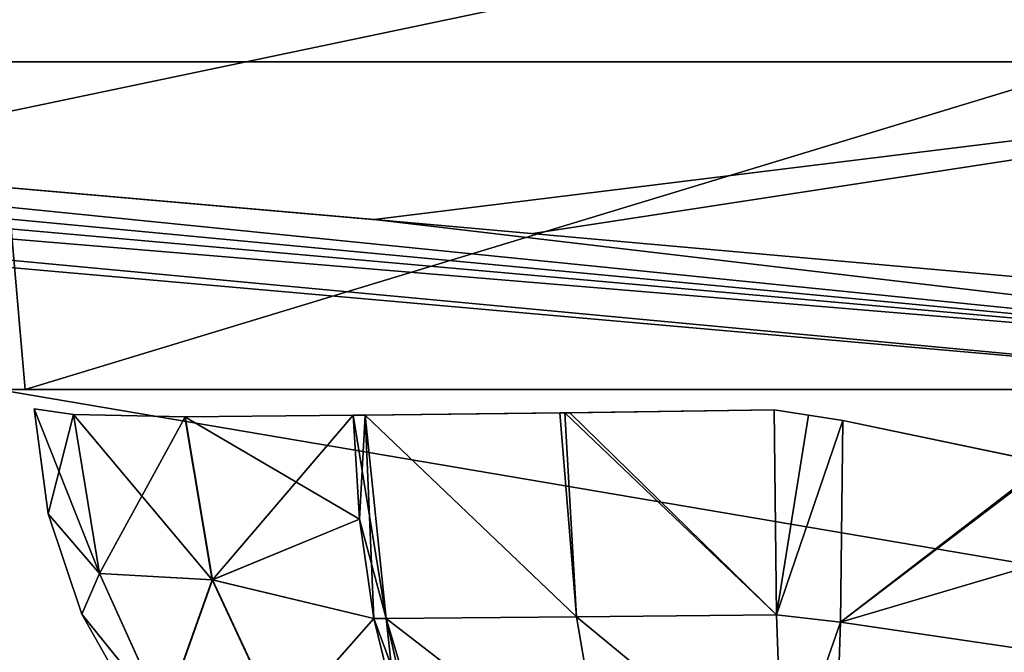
# Model space of a CAD drawing. Header units: millimetres. Extents: x -125 to 125, y -4 to 53.
# Tile 20 of 256: x -112.02 to -108.46, y -0.95 to 1.34. Entities that reach past the tile are written whole.
import ezdxf

# ---------------------------------------------------------------- set-up
doc = ezdxf.new("R2010")
doc.units = ezdxf.units.MM
doc.header["$LTSCALE"] = 65.185185
for name, color, linetype in [('134', 7, 'CONTINUOUS'), ('135', 7, 'CONTINUOUS'), ('136', 7, 'CONTINUOUS'), ('137', 7, 'CONTINUOUS'), ('138', 7, 'CONTINUOUS'), ('139', 7, 'CONTINUOUS'), ('140', 7, 'CONTINUOUS'), ('143', 7, 'CONTINUOUS'), ('144', 7, 'CONTINUOUS'), ('145', 7, 'CONTINUOUS'), ('146', 7, 'CONTINUOUS'), ('2', 7, 'CONTINUOUS'), ('257', 7, 'CONTINUOUS'), ('258', 7, 'CONTINUOUS'), ('259', 7, 'CONTINUOUS'), ('261', 7, 'CONTINUOUS'), ('4', 7, 'CONTINUOUS'), ('505', 7, 'CONTINUOUS'), ('507', 7, 'CONTINUOUS'), ('509', 7, 'CONTINUOUS'), ('514', 7, 'CONTINUOUS'), ('6', 7, 'CONTINUOUS'), ('83', 7, 'CONTINUOUS'), ('84', 7, 'CONTINUOUS'), ('85', 7, 'CONTINUOUS'), ('86', 7, 'CONTINUOUS'), ('87', 7, 'CONTINUOUS'), ('88', 7, 'CONTINUOUS'), ('89', 7, 'CONTINUOUS'), ('92', 7, 'CONTINUOUS'), ('93', 7, 'CONTINUOUS'), ('94', 7, 'CONTINUOUS'), ('95', 7, 'CONTINUOUS')]:
    doc.layers.add(name, color=color, linetype=linetype)

msp = doc.modelspace()

# ---------------------------------------------------------------- linework, layer by layer
at = {"layer": '134', "color": 7, "linetype": 'CONTINUOUS'}
for points in [[(-109.0402, -0.1128, -72.1893), (-109.0487, -0.8429, -72.3722), (-108.2929, -0.2681, -72.3037), (-109.0402, -0.1128, -72.1893)], [(-109.0487, -0.8429, -72.3722), (-107.5902, -0.4119, -72.5509), (-108.2929, -0.2681, -72.3037), (-109.0487, -0.8429, -72.3722)], [(-107.6859, -1.0424, -72.7822), (-107.5902, -0.4119, -72.5509), (-109.0487, -0.8429, -72.3722), (-107.6859, -1.0424, -72.7822)], [(-109.0691, -1.4536, -72.8117), (-107.6859, -1.0424, -72.7822), (-109.0487, -0.8429, -72.3722), (-109.0691, -1.4536, -72.8117)]]:
    msp.add_3dface(points, dxfattribs=at)
at = {"layer": '135', "color": 7, "linetype": 'CONTINUOUS'}
for points in [[(-110.0045, -0.8236, -72.4726), (-110.047, -0.0846, -72.3021), (-110.7691, -0.0927, -72.5584), (-110.0045, -0.8236, -72.4726)], [(-110.0045, -0.8236, -72.4726), (-110.7691, -0.0927, -72.5584), (-110.6939, -0.8292, -72.7195), (-110.0045, -0.8236, -72.4726)], [(-110.047, -0.0846, -72.3021), (-109.2803, -0.8159, -72.3607), (-110.0288, -0.0844, -72.2976), (-110.047, -0.0846, -72.3021)], [(-110.0045, -0.8236, -72.4726), (-109.2803, -0.8159, -72.3607), (-110.047, -0.0846, -72.3021), (-110.0045, -0.8236, -72.4726)], [(-109.2803, -0.8159, -72.3607), (-109.2893, -0.0734, -72.1883), (-110.0288, -0.0844, -72.2976), (-109.2803, -0.8159, -72.3607)], [(-109.2572, -1.4399, -72.798), (-109.2803, -0.8159, -72.3607), (-110.0045, -0.8236, -72.4726), (-109.2572, -1.4399, -72.798)], [(-109.8983, -1.4438, -72.8981), (-110.0045, -0.8236, -72.4726), (-110.6939, -0.8292, -72.7195), (-109.8983, -1.4438, -72.8981)], [(-110.5083, -1.4466, -73.1174), (-109.8983, -1.4438, -72.8981), (-110.6939, -0.8292, -72.7195), (-110.5083, -1.4466, -73.1174)], [(-109.8983, -1.4438, -72.8981), (-109.2572, -1.4399, -72.798), (-110.0045, -0.8236, -72.4726), (-109.8983, -1.4438, -72.8981)]]:
    msp.add_3dface(points, dxfattribs=at)
at = {"layer": '136', "color": 7, "linetype": 'CONTINUOUS'}
for points in [[(-110.7906, -0.4694, -72.6277), (-110.7691, -0.0927, -72.5584), (-110.8133, -0.0927, -72.579), (-110.7906, -0.4694, -72.6277)], [(-110.7382, -0.8292, -72.7402), (-110.7691, -0.0927, -72.5584), (-110.7906, -0.4694, -72.6277), (-110.7382, -0.8292, -72.7402)], [(-110.6939, -0.8292, -72.7195), (-110.7691, -0.0927, -72.5584), (-110.7382, -0.8292, -72.7402), (-110.6939, -0.8292, -72.7195)], [(-110.6578, -1.1589, -72.9123), (-110.6939, -0.8292, -72.7195), (-110.7382, -0.8292, -72.7402), (-110.6578, -1.1589, -72.9123)], [(-110.5525, -1.4466, -73.138), (-110.6939, -0.8292, -72.7195), (-110.6578, -1.1589, -72.9123), (-110.5525, -1.4466, -73.138)], [(-110.5083, -1.4466, -73.1174), (-110.6939, -0.8292, -72.7195), (-110.5525, -1.4466, -73.138), (-110.5083, -1.4466, -73.1174)]]:
    msp.add_3dface(points, dxfattribs=at)
at = {"layer": '137', "color": 7, "linetype": 'CONTINUOUS'}
for points in [[(-111.9174, -0.4499, -74.3895), (-111.9674, -0.0698, -74.3895), (-111.9174, -0.4499, -75.6105), (-111.9174, -0.4499, -74.3895)], [(-111.9174, -0.4499, -75.6105), (-111.9674, -0.0698, -74.3895), (-111.9674, -0.0698, -75.6105), (-111.9174, -0.4499, -75.6105)], [(-111.7957, -0.8135, -74.3895), (-111.9174, -0.4499, -74.3895), (-111.7957, -0.8135, -75.6105), (-111.7957, -0.8135, -74.3895)], [(-111.7957, -0.8135, -75.6105), (-111.9174, -0.4499, -74.3895), (-111.9174, -0.4499, -75.6105), (-111.7957, -0.8135, -75.6105)], [(-111.6069, -1.1472, -75.6105), (-111.7957, -0.8135, -74.3895), (-111.7957, -0.8135, -75.6105), (-111.6069, -1.1472, -75.6105)], [(-111.6069, -1.1472, -74.3895), (-111.7957, -0.8135, -74.3895), (-111.6069, -1.1472, -75.6105), (-111.6069, -1.1472, -74.3895)]]:
    msp.add_3dface(points, dxfattribs=at)
at = {"layer": '138', "color": 7, "linetype": 'CONTINUOUS'}
for points in [[(-110.7906, -0.4694, -77.3723), (-110.8133, -0.0927, -77.421), (-110.6939, -0.8292, -77.2805), (-110.7906, -0.4694, -77.3723)], [(-110.6939, -0.8292, -77.2805), (-110.8133, -0.0927, -77.421), (-110.7691, -0.0927, -77.4416), (-110.6939, -0.8292, -77.2805)], [(-110.7382, -0.8292, -77.2598), (-110.7906, -0.4694, -77.3723), (-110.6939, -0.8292, -77.2805), (-110.7382, -0.8292, -77.2598)], [(-110.5083, -1.4466, -76.8826), (-110.7382, -0.8292, -77.2598), (-110.6939, -0.8292, -77.2805), (-110.5083, -1.4466, -76.8826)], [(-110.6578, -1.1589, -77.0877), (-110.7382, -0.8292, -77.2598), (-110.5083, -1.4466, -76.8826), (-110.6578, -1.1589, -77.0877)]]:
    msp.add_3dface(points, dxfattribs=at)
at = {"layer": '139', "color": 7, "linetype": 'CONTINUOUS'}
for points in [[(-110.0045, -0.8236, -77.5274), (-110.7691, -0.0927, -77.4416), (-110.0648, -0.0848, -77.6934), (-110.0045, -0.8236, -77.5274)], [(-110.6939, -0.8292, -77.2805), (-110.7691, -0.0927, -77.4416), (-110.0045, -0.8236, -77.5274), (-110.6939, -0.8292, -77.2805)], [(-110.047, -0.0846, -77.6979), (-110.0045, -0.8236, -77.5274), (-110.0648, -0.0848, -77.6934), (-110.047, -0.0846, -77.6979)], [(-109.2803, -0.8159, -77.6393), (-110.047, -0.0846, -77.6979), (-109.2893, -0.0734, -77.8117), (-109.2803, -0.8159, -77.6393)], [(-110.0045, -0.8236, -77.5274), (-110.047, -0.0846, -77.6979), (-109.2803, -0.8159, -77.6393), (-110.0045, -0.8236, -77.5274)], [(-109.2572, -1.4399, -77.202), (-110.0045, -0.8236, -77.5274), (-109.2803, -0.8159, -77.6393), (-109.2572, -1.4399, -77.202)], [(-109.8983, -1.4438, -77.1019), (-110.6939, -0.8292, -77.2805), (-110.0045, -0.8236, -77.5274), (-109.8983, -1.4438, -77.1019)], [(-110.5083, -1.4466, -76.8826), (-110.6939, -0.8292, -77.2805), (-109.8983, -1.4438, -77.1019), (-110.5083, -1.4466, -76.8826)], [(-109.8983, -1.4438, -77.1019), (-110.0045, -0.8236, -77.5274), (-109.2572, -1.4399, -77.202), (-109.8983, -1.4438, -77.1019)]]:
    msp.add_3dface(points, dxfattribs=at)
at = {"layer": '140', "color": 7, "linetype": 'CONTINUOUS'}
for points in [[(-109.0487, -0.8429, -77.6278), (-109.0402, -0.1128, -77.8107), (-108.3011, -0.2664, -77.6983), (-109.0487, -0.8429, -77.6278)], [(-107.5902, -0.4119, -77.4491), (-109.0487, -0.8429, -77.6278), (-108.3011, -0.2664, -77.6983), (-107.5902, -0.4119, -77.4491)], [(-107.6859, -1.0424, -77.2178), (-109.0487, -0.8429, -77.6278), (-107.5902, -0.4119, -77.4491), (-107.6859, -1.0424, -77.2178)], [(-109.0691, -1.4536, -77.1883), (-109.0487, -0.8429, -77.6278), (-107.6859, -1.0424, -77.2178), (-109.0691, -1.4536, -77.1883)]]:
    msp.add_3dface(points, dxfattribs=at)
at = {"layer": '143', "color": 7, "linetype": 'CONTINUOUS'}
for points in [[(-109.2803, -0.8159, -77.6393), (-109.2893, -0.0734, -77.8117), (-109.1648, -0.0932, -77.8144), (-109.2803, -0.8159, -77.6393)], [(-109.0402, -0.1128, -77.8107), (-109.2803, -0.8159, -77.6393), (-109.1648, -0.0932, -77.8144), (-109.0402, -0.1128, -77.8107)], [(-109.2803, -0.8159, -77.6393), (-109.0402, -0.1128, -77.8107), (-109.0487, -0.8429, -77.6278), (-109.2803, -0.8159, -77.6393)], [(-109.2572, -1.4399, -77.202), (-109.2803, -0.8159, -77.6393), (-109.0487, -0.8429, -77.6278), (-109.2572, -1.4399, -77.202)], [(-109.2572, -1.4399, -77.202), (-109.0487, -0.8429, -77.6278), (-109.0691, -1.4536, -77.1883), (-109.2572, -1.4399, -77.202)]]:
    msp.add_3dface(points, dxfattribs=at)
at = {"layer": '144', "color": 7, "linetype": 'CONTINUOUS'}
for points in [[(-111.7316, -0.6663, -76.2796), (-111.9674, -0.0698, -75.6105), (-111.8259, -0.0906, -76.347), (-111.7316, -0.6663, -76.2796)], [(-111.9174, -0.4499, -75.6105), (-111.9674, -0.0698, -75.6105), (-111.7316, -0.6663, -76.2796), (-111.9174, -0.4499, -75.6105)], [(-111.7316, -0.6663, -76.2796), (-111.8259, -0.0906, -76.347), (-111.3232, -0.6891, -76.9106), (-111.7316, -0.6663, -76.2796)], [(-111.8259, -0.0906, -76.347), (-111.4219, -0.0986, -76.981), (-111.3232, -0.6891, -76.9106), (-111.8259, -0.0906, -76.347)], [(-110.8133, -0.0927, -77.421), (-110.7906, -0.4694, -77.3723), (-111.4219, -0.0986, -76.981), (-110.8133, -0.0927, -77.421)], [(-111.4219, -0.0986, -76.981), (-110.7906, -0.4694, -77.3723), (-111.3232, -0.6891, -76.9106), (-111.4219, -0.0986, -76.981)], [(-111.7957, -0.8135, -75.6105), (-111.9174, -0.4499, -75.6105), (-111.7316, -0.6663, -76.2796), (-111.7957, -0.8135, -75.6105)], [(-110.7906, -0.4694, -77.3723), (-110.7382, -0.8292, -77.2598), (-111.3232, -0.6891, -76.9106), (-110.7906, -0.4694, -77.3723)], [(-111.4979, -1.1821, -76.1241), (-111.7957, -0.8135, -75.6105), (-111.7316, -0.6663, -76.2796), (-111.4979, -1.1821, -76.1241)], [(-111.4979, -1.1821, -76.1241), (-111.7316, -0.6663, -76.2796), (-111.3232, -0.6891, -76.9106), (-111.4979, -1.1821, -76.1241)], [(-111.078, -1.215, -76.7476), (-111.4979, -1.1821, -76.1241), (-111.3232, -0.6891, -76.9106), (-111.078, -1.215, -76.7476)], [(-110.7382, -0.8292, -77.2598), (-111.078, -1.215, -76.7476), (-111.3232, -0.6891, -76.9106), (-110.7382, -0.8292, -77.2598)], [(-111.6069, -1.1472, -75.6105), (-111.7957, -0.8135, -75.6105), (-111.4979, -1.1821, -76.1241), (-111.6069, -1.1472, -75.6105)], [(-110.7382, -0.8292, -77.2598), (-110.6578, -1.1589, -77.0877), (-111.078, -1.215, -76.7476), (-110.7382, -0.8292, -77.2598)]]:
    msp.add_3dface(points, dxfattribs=at)
at = {"layer": '145', "color": 7, "linetype": 'CONTINUOUS'}
for points in [[(-111.9674, -0.0698, -74.3895), (-111.9174, -0.4499, -74.3895), (-111.8256, -0.0906, -73.6523), (-111.9674, -0.0698, -74.3895)], [(-111.8256, -0.0906, -73.6523), (-111.9174, -0.4499, -74.3895), (-111.7313, -0.6667, -73.7197), (-111.8256, -0.0906, -73.6523)], [(-111.4214, -0.0986, -73.0185), (-111.8256, -0.0906, -73.6523), (-111.7313, -0.6667, -73.7197), (-111.4214, -0.0986, -73.0185)], [(-111.3228, -0.6887, -73.0888), (-111.4214, -0.0986, -73.0185), (-111.7313, -0.6667, -73.7197), (-111.3228, -0.6887, -73.0888)], [(-111.3228, -0.6887, -73.0888), (-110.8133, -0.0927, -72.579), (-111.4214, -0.0986, -73.0185), (-111.3228, -0.6887, -73.0888)], [(-110.7906, -0.4694, -72.6277), (-110.8133, -0.0927, -72.579), (-111.3228, -0.6887, -73.0888), (-110.7906, -0.4694, -72.6277)], [(-111.9174, -0.4499, -74.3895), (-111.7957, -0.8135, -74.3895), (-111.7313, -0.6667, -73.7197), (-111.9174, -0.4499, -74.3895)], [(-110.7382, -0.8292, -72.7402), (-110.7906, -0.4694, -72.6277), (-111.3228, -0.6887, -73.0888), (-110.7382, -0.8292, -72.7402)], [(-111.7957, -0.8135, -74.3895), (-111.4973, -1.1827, -73.8754), (-111.7313, -0.6667, -73.7197), (-111.7957, -0.8135, -74.3895)], [(-111.4973, -1.1827, -73.8754), (-111.3228, -0.6887, -73.0888), (-111.7313, -0.6667, -73.7197), (-111.4973, -1.1827, -73.8754)], [(-111.0778, -1.2145, -73.2516), (-111.3228, -0.6887, -73.0888), (-111.4973, -1.1827, -73.8754), (-111.0778, -1.2145, -73.2516)], [(-111.0778, -1.2145, -73.2516), (-110.7382, -0.8292, -72.7402), (-111.3228, -0.6887, -73.0888), (-111.0778, -1.2145, -73.2516)], [(-111.7957, -0.8135, -74.3895), (-111.6069, -1.1472, -74.3895), (-111.4973, -1.1827, -73.8754), (-111.7957, -0.8135, -74.3895)], [(-110.6578, -1.1589, -72.9123), (-110.7382, -0.8292, -72.7402), (-111.0778, -1.2145, -73.2516), (-110.6578, -1.1589, -72.9123)]]:
    msp.add_3dface(points, dxfattribs=at)
at = {"layer": '146', "color": 7, "linetype": 'CONTINUOUS'}
for points in [[(-109.2893, -0.0734, -72.1883), (-109.2803, -0.8159, -72.3607), (-109.1648, -0.0932, -72.1856), (-109.2893, -0.0734, -72.1883)], [(-109.2803, -0.8159, -72.3607), (-109.0402, -0.1128, -72.1893), (-109.1648, -0.0932, -72.1856), (-109.2803, -0.8159, -72.3607)], [(-109.0487, -0.8429, -72.3722), (-109.0402, -0.1128, -72.1893), (-109.2803, -0.8159, -72.3607), (-109.0487, -0.8429, -72.3722)], [(-109.0487, -0.8429, -72.3722), (-109.2803, -0.8159, -72.3607), (-109.2572, -1.4399, -72.798), (-109.0487, -0.8429, -72.3722)], [(-109.0691, -1.4536, -72.8117), (-109.0487, -0.8429, -72.3722), (-109.2572, -1.4399, -72.798), (-109.0691, -1.4536, -72.8117)]]:
    msp.add_3dface(points, dxfattribs=at)
at = {"layer": '2', "color": 7, "linetype": 'CONTINUOUS'}
for points in [[(-113.0048, 0, -78.1786), (-101.1095, 0, -78.1786), (-113.0048, 0, -90.1251), (-113.0048, 0, -78.1786)], [(-113.0048, 0, 53.2329), (-101.1095, 0, 53.2329), (-113.0048, 0, 41.2864), (-113.0048, 0, 53.2329)], [(-113.0048, 0, 41.2864), (-101.1095, 0, 53.2329), (-101.1095, 0, 41.2864), (-113.0048, 0, 41.2864)], [(-113.0048, 0, 29.3399), (-101.1095, 0, 29.3399), (-113.0048, 0, 17.3934), (-113.0048, 0, 29.3399)], [(-113.0048, 0, -114.0181), (-101.1095, 0, -114.0181), (-112.1009, 0, -124.9), (-113.0048, 0, -114.0181)], [(-113.0048, 0, 17.3934), (-101.1095, 0, 29.3399), (-101.1095, 0, 17.3934), (-113.0048, 0, 17.3934)], [(-113.0048, 0, 41.2864), (-101.1095, 0, 41.2864), (-113.0048, 0, 29.3399), (-113.0048, 0, 41.2864)], [(-113.0048, 0, 29.3399), (-101.1095, 0, 41.2864), (-101.1095, 0, 29.3399), (-113.0048, 0, 29.3399)], [(-113.0048, 0, -90.1251), (-101.1095, 0, -78.1786), (-101.1095, 0, -90.1251), (-113.0048, 0, -90.1251)], [(-113.0048, 0, 89.0724), (-101.1095, 0, 101.0189), (-101.1095, 0, 89.0724), (-113.0048, 0, 89.0724)], [(-113.0048, 0, 101.0189), (-101.1095, 0, 101.0189), (-113.0048, 0, 89.0724), (-113.0048, 0, 101.0189)], [(-113.0048, 0, 77.1259), (-101.1095, 0, 77.1259), (-113.0048, 0, 65.1794), (-113.0048, 0, 77.1259)], [(-113.0048, 0, 65.1794), (-101.1095, 0, 77.1259), (-101.1095, 0, 65.1794), (-113.0048, 0, 65.1794)], [(-113.0048, 0, 77.1259), (-101.1095, 0, 89.0724), (-101.1095, 0, 77.1259), (-113.0048, 0, 77.1259)], [(-113.0048, 0, 89.0724), (-101.1095, 0, 89.0724), (-113.0048, 0, 77.1259), (-113.0048, 0, 89.0724)], [(-113.0048, 0, 53.2329), (-101.1095, 0, 65.1794), (-101.1095, 0, 53.2329), (-113.0048, 0, 53.2329)], [(-113.0048, 0, 65.1794), (-101.1095, 0, 65.1794), (-113.0048, 0, 53.2329), (-113.0048, 0, 65.1794)], [(-113.0048, 0, 112.9654), (-112.1009, 0, 124.9), (-101.1095, 0, 112.9654), (-113.0048, 0, 112.9654)], [(-113.0048, 0, 101.0189), (-101.1095, 0, 112.9654), (-101.1095, 0, 101.0189), (-113.0048, 0, 101.0189)], [(-113.0048, 0, 112.9654), (-101.1095, 0, 112.9654), (-113.0048, 0, 101.0189), (-113.0048, 0, 112.9654)], [(-113.0048, 0, -102.0716), (-101.1095, 0, -90.1251), (-101.1095, 0, -102.0716), (-113.0048, 0, -102.0716)], [(-113.0048, 0, -90.1251), (-101.1095, 0, -90.1251), (-113.0048, 0, -102.0716), (-113.0048, 0, -90.1251)], [(-113.0048, 0, -30.3926), (-101.1095, 0, -30.3926), (-113.0048, 0, -42.3391), (-113.0048, 0, -30.3926)], [(-113.0048, 0, -42.3391), (-101.1095, 0, -30.3926), (-101.1095, 0, -42.3391), (-113.0048, 0, -42.3391)], [(-113.0048, 0, -18.4461), (-101.1095, 0, -18.4461), (-113.0048, 0, -30.3926), (-113.0048, 0, -18.4461)], [(-113.0048, 0, -30.3926), (-101.1095, 0, -18.4461), (-101.1095, 0, -30.3926), (-113.0048, 0, -30.3926)], [(-113.0048, 0, -78.1786), (-101.1095, 0, -66.2321), (-101.1095, 0, -78.1786), (-113.0048, 0, -78.1786)], [(-113.0048, 0, -66.2321), (-101.1095, 0, -66.2321), (-113.0048, 0, -78.1786), (-113.0048, 0, -66.2321)], [(-113.0048, 0, -54.2856), (-101.1095, 0, -54.2856), (-113.0048, 0, -66.2321), (-113.0048, 0, -54.2856)], [(-113.0048, 0, -66.2321), (-101.1095, 0, -54.2856), (-101.1095, 0, -66.2321), (-113.0048, 0, -66.2321)], [(-113.0048, 0, -42.3391), (-101.1095, 0, -42.3391), (-113.0048, 0, -54.2856), (-113.0048, 0, -42.3391)], [(-113.0048, 0, -54.2856), (-101.1095, 0, -42.3391), (-101.1095, 0, -54.2856), (-113.0048, 0, -54.2856)], [(-113.0048, 0, 5.4469), (-101.1095, 0, 5.4469), (-113.0048, 0, -6.4996), (-113.0048, 0, 5.4469)], [(-113.0048, 0, -6.4996), (-101.1095, 0, 5.4469), (-101.1095, 0, -6.4996), (-113.0048, 0, -6.4996)], [(-113.0048, 0, 17.3934), (-101.1095, 0, 17.3934), (-113.0048, 0, 5.4469), (-113.0048, 0, 17.3934)], [(-113.0048, 0, 5.4469), (-101.1095, 0, 17.3934), (-101.1095, 0, 5.4469), (-113.0048, 0, 5.4469)], [(-113.0048, 0, -114.0181), (-101.1095, 0, -102.0716), (-101.1095, 0, -114.0181), (-113.0048, 0, -114.0181)], [(-113.0048, 0, -102.0716), (-101.1095, 0, -102.0716), (-113.0048, 0, -114.0181), (-113.0048, 0, -102.0716)], [(-113.0048, 0, -18.4461), (-101.1095, 0, -6.4996), (-101.1095, 0, -18.4461), (-113.0048, 0, -18.4461)], [(-113.0048, 0, -6.4996), (-101.1095, 0, -6.4996), (-113.0048, 0, -18.4461), (-113.0048, 0, -6.4996)], [(-112.1009, 0, -124.9), (-101.1095, 0, -114.0181), (-100.3008, 0, -124.9), (-112.1009, 0, -124.9)], [(-112.1009, 0, 124.9), (-100.3008, 0, 124.9), (-101.1095, 0, 112.9654), (-112.1009, 0, 124.9)]]:
    msp.add_3dface(points, dxfattribs=at)
at = {"layer": '257', "color": 7, "linetype": 'CONTINUOUS'}
for points in [[(-106.1096, 1.1868, 123.2111), (-117.2787, 1.1868, 123.3064), (-110.1624, 0.5645, 123.3543), (-106.1096, 1.1868, 123.2111)], [(-103.8365, 0, 123.4022), (-106.1096, 1.1868, 123.2111), (-110.1624, 0.5645, 123.3543), (-103.8365, 0, 123.4022)]]:
    msp.add_3dface(points, dxfattribs=at)
at = {"layer": '258', "color": 7, "linetype": 'CONTINUOUS'}
for points in [[(-117.2787, 1.1868, -123.3064), (-106.1096, 1.1868, -123.2111), (-110.7374, 0.6153, -123.3502), (-117.2787, 1.1868, -123.3064)], [(-110.7374, 0.6153, -123.3502), (-106.1096, 1.1868, -123.2111), (-103.8365, 0, -123.4022), (-110.7374, 0.6153, -123.3502)]]:
    msp.add_3dface(points, dxfattribs=at)
at = {"layer": '259', "color": 7, "linetype": 'CONTINUOUS'}
msp.add_3dface([(-107.0568, 0, -123.4683), (-114.0356, 0, -123.706), (-113.3263, 0.5543, -123.4232), (-107.0568, 0, -123.4683)], dxfattribs=at)
at = {"layer": '261', "color": 7, "linetype": 'CONTINUOUS'}
for points in [[(-119.5298, 1.168, -123.3514), (-119.523, 1.2452, -123.3248), (-105.5124, 0, -123.4261), (-119.5298, 1.168, -123.3514)], [(-119.523, 1.2452, -123.3248), (-118.4009, 1.216, -123.3134), (-105.5124, 0, -123.4261), (-119.523, 1.2452, -123.3248)], [(-118.4009, 1.216, -123.3134), (-117.2787, 1.1868, -123.3064), (-105.5124, 0, -123.4261), (-118.4009, 1.216, -123.3134)], [(-117.2787, 1.1868, -123.3064), (-110.7374, 0.6153, -123.3502), (-105.5124, 0, -123.4261), (-117.2787, 1.1868, -123.3064)], [(-107.0568, 0, -123.4683), (-119.5298, 1.168, -123.3514), (-105.5124, 0, -123.4261), (-107.0568, 0, -123.4683)], [(-107.0568, 0, -123.4683), (-113.3263, 0.5543, -123.4232), (-119.5298, 1.168, -123.3514), (-107.0568, 0, -123.4683)], [(-110.7374, 0.6153, -123.3502), (-103.8365, 0, -123.4022), (-105.5124, 0, -123.4261), (-110.7374, 0.6153, -123.3502)]]:
    msp.add_3dface(points, dxfattribs=at)
at = {"layer": '4', "color": 7, "linetype": 'CONTINUOUS'}
for points in [[(-100.3008, 0, 124.9), (-112.1009, 0, 124.9), (-103.1371, -1.5218, 124.8336), (-100.3008, 0, 124.9)], [(-103.1371, -1.5218, 124.8336), (-112.1009, 0, 124.9), (-112.0407, -1.5218, 124.8336), (-103.1371, -1.5218, 124.8336)]]:
    msp.add_3dface(points, dxfattribs=at)
at = {"layer": '505', "linetype": 'CONTINUOUS'}
for points in [[(-113.0654, 0, 125), (-113.0654, 0, 123.8386), (-101.3, 0, 125), (-113.0654, 0, 125)], [(-101.3, 0, 125), (-113.0654, 0, 123.8386), (-101.1189, 0, 125), (-101.3, 0, 125)], [(-101.1189, 0, 125), (-113.0654, 0, 123.8386), (-106.3425, 0, 123.6095), (-101.1189, 0, 125)], [(-101.1189, 0, -125), (-101.1189, 0, -123.5332), (-112, 0, -125), (-101.1189, 0, -125)], [(-112, 0, -125), (-101.1189, 0, -123.5332), (-112, 0, -123.8023), (-112, 0, -125)], [(-112, 0, -123.8023), (-101.1189, 0, -123.5332), (-106.3425, 0, -123.6095), (-112, 0, -123.8023)]]:
    msp.add_3dface(points, dxfattribs=at)
at = {"layer": '507', "color": 7, "linetype": 'CONTINUOUS'}
for points in [[(-113.0654, 0, 125), (-101.3, 0, 125), (-113.0693, 3.2899, 124.9713), (-113.0654, 0, 125)], [(-113.0693, 3.2899, 124.9713), (-101.3, 0, 125), (-101.1672, 3.2899, 124.9713), (-113.0693, 3.2899, 124.9713)]]:
    msp.add_3dface(points, dxfattribs=at)
at = {"layer": '509', "color": 7, "linetype": 'CONTINUOUS'}
for points in [[(-101.1672, 3.2899, -124.9713), (-112.0875, 1, -124.9913), (-113.0693, 3.2899, -124.9713), (-101.1672, 3.2899, -124.9713)], [(-112, 0, -125), (-112.0875, 1, -124.9913), (-101.1672, 3.2899, -124.9713), (-112, 0, -125)], [(-101.1189, 0, -125), (-112, 0, -125), (-101.1672, 3.2899, -124.9713), (-101.1189, 0, -125)]]:
    msp.add_3dface(points, dxfattribs=at)
at = {"layer": '514', "linetype": 'CONTINUOUS'}
for points in [[(-112.0875, 1, -124.9913), (-112, 0, -123.8023), (-112.0442, 0.5055, -123.5679), (-112.0875, 1, -124.9913)], [(-112, 0, -125), (-112, 0, -123.8023), (-112.0875, 1, -124.9913), (-112, 0, -125)]]:
    msp.add_3dface(points, dxfattribs=at)
at = {"layer": '6', "color": 7, "linetype": 'CONTINUOUS'}
for points in [[(-112.1009, 0, -124.9), (-100.3008, 0, -124.9), (-112.0407, -1.5218, -124.8336), (-112.1009, 0, -124.9)], [(-112.0407, -1.5218, -124.8336), (-100.3008, 0, -124.9), (-111.8999, -1.5218, -124.8336), (-112.0407, -1.5218, -124.8336)], [(-111.8999, -1.5218, -124.8336), (-100.3008, 0, -124.9), (-100.247, -1.5218, -124.8336), (-111.8999, -1.5218, -124.8336)]]:
    msp.add_3dface(points, dxfattribs=at)
at = {"layer": '83', "color": 7, "linetype": 'CONTINUOUS'}
for points in [[(-109.0402, -0.1128, 72.1893), (-108.2929, -0.2681, 72.3037), (-109.0487, -0.8429, 72.3722), (-109.0402, -0.1128, 72.1893)], [(-108.2929, -0.2681, 72.3037), (-107.5902, -0.4119, 72.5509), (-109.0487, -0.8429, 72.3722), (-108.2929, -0.2681, 72.3037)], [(-107.5902, -0.4119, 72.5509), (-107.6859, -1.0424, 72.7822), (-109.0487, -0.8429, 72.3722), (-107.5902, -0.4119, 72.5509)], [(-109.0487, -0.8429, 72.3722), (-107.6859, -1.0424, 72.7822), (-109.0691, -1.4536, 72.8117), (-109.0487, -0.8429, 72.3722)]]:
    msp.add_3dface(points, dxfattribs=at)
at = {"layer": '84', "color": 7, "linetype": 'CONTINUOUS'}
for points in [[(-110.047, -0.0846, 72.3021), (-110.0045, -0.8236, 72.4726), (-110.7691, -0.0927, 72.5584), (-110.047, -0.0846, 72.3021)], [(-110.7691, -0.0927, 72.5584), (-110.0045, -0.8236, 72.4726), (-110.6939, -0.8292, 72.7195), (-110.7691, -0.0927, 72.5584)], [(-110.047, -0.0846, 72.3021), (-110.0288, -0.0844, 72.2976), (-109.2803, -0.8159, 72.3607), (-110.047, -0.0846, 72.3021)], [(-110.0045, -0.8236, 72.4726), (-110.047, -0.0846, 72.3021), (-109.2803, -0.8159, 72.3607), (-110.0045, -0.8236, 72.4726)], [(-110.0288, -0.0844, 72.2976), (-109.2893, -0.0734, 72.1883), (-109.2803, -0.8159, 72.3607), (-110.0288, -0.0844, 72.2976)], [(-109.2572, -1.4399, 72.798), (-110.0045, -0.8236, 72.4726), (-109.2803, -0.8159, 72.3607), (-109.2572, -1.4399, 72.798)], [(-110.0045, -0.8236, 72.4726), (-109.8983, -1.4438, 72.8981), (-110.6939, -0.8292, 72.7195), (-110.0045, -0.8236, 72.4726)], [(-110.6939, -0.8292, 72.7195), (-109.8983, -1.4438, 72.8981), (-110.5083, -1.4466, 73.1174), (-110.6939, -0.8292, 72.7195)], [(-109.8983, -1.4438, 72.8981), (-110.0045, -0.8236, 72.4726), (-109.2572, -1.4399, 72.798), (-109.8983, -1.4438, 72.8981)]]:
    msp.add_3dface(points, dxfattribs=at)
at = {"layer": '85', "color": 7, "linetype": 'CONTINUOUS'}
for points in [[(-110.8133, -0.0927, 72.579), (-110.6939, -0.8292, 72.7195), (-110.7906, -0.4694, 72.6277), (-110.8133, -0.0927, 72.579)], [(-110.7691, -0.0927, 72.5584), (-110.6939, -0.8292, 72.7195), (-110.8133, -0.0927, 72.579), (-110.7691, -0.0927, 72.5584)], [(-110.7906, -0.4694, 72.6277), (-110.6939, -0.8292, 72.7195), (-110.7382, -0.8292, 72.7402), (-110.7906, -0.4694, 72.6277)], [(-110.7382, -0.8292, 72.7402), (-110.5083, -1.4466, 73.1174), (-110.6578, -1.1589, 72.9123), (-110.7382, -0.8292, 72.7402)], [(-110.6939, -0.8292, 72.7195), (-110.5083, -1.4466, 73.1174), (-110.7382, -0.8292, 72.7402), (-110.6939, -0.8292, 72.7195)]]:
    msp.add_3dface(points, dxfattribs=at)
at = {"layer": '86', "color": 7, "linetype": 'CONTINUOUS'}
for points in [[(-111.9174, -0.4499, 75.6105), (-111.9674, -0.0698, 75.6105), (-111.9174, -0.4499, 74.3895), (-111.9174, -0.4499, 75.6105)], [(-111.9674, -0.0698, 75.6105), (-111.9674, -0.0698, 74.3895), (-111.9174, -0.4499, 74.3895), (-111.9674, -0.0698, 75.6105)], [(-111.7957, -0.8135, 74.3895), (-111.9174, -0.4499, 75.6105), (-111.9174, -0.4499, 74.3895), (-111.7957, -0.8135, 74.3895)], [(-111.7957, -0.8135, 75.6105), (-111.9174, -0.4499, 75.6105), (-111.7957, -0.8135, 74.3895), (-111.7957, -0.8135, 75.6105)], [(-111.6069, -1.1472, 74.3895), (-111.7957, -0.8135, 75.6105), (-111.7957, -0.8135, 74.3895), (-111.6069, -1.1472, 74.3895)], [(-111.6069, -1.1472, 75.6105), (-111.7957, -0.8135, 75.6105), (-111.6069, -1.1472, 74.3895), (-111.6069, -1.1472, 75.6105)]]:
    msp.add_3dface(points, dxfattribs=at)
at = {"layer": '87', "color": 7, "linetype": 'CONTINUOUS'}
for points in [[(-110.7691, -0.0927, 77.4416), (-110.8133, -0.0927, 77.421), (-110.7906, -0.4694, 77.3723), (-110.7691, -0.0927, 77.4416)], [(-110.7382, -0.8292, 77.2598), (-110.7691, -0.0927, 77.4416), (-110.7906, -0.4694, 77.3723), (-110.7382, -0.8292, 77.2598)], [(-110.6939, -0.8292, 77.2805), (-110.7691, -0.0927, 77.4416), (-110.7382, -0.8292, 77.2598), (-110.6939, -0.8292, 77.2805)], [(-110.6578, -1.1589, 77.0877), (-110.6939, -0.8292, 77.2805), (-110.7382, -0.8292, 77.2598), (-110.6578, -1.1589, 77.0877)], [(-110.5525, -1.4466, 76.862), (-110.6939, -0.8292, 77.2805), (-110.6578, -1.1589, 77.0877), (-110.5525, -1.4466, 76.862)], [(-110.5083, -1.4466, 76.8826), (-110.6939, -0.8292, 77.2805), (-110.5525, -1.4466, 76.862), (-110.5083, -1.4466, 76.8826)]]:
    msp.add_3dface(points, dxfattribs=at)
at = {"layer": '88', "color": 7, "linetype": 'CONTINUOUS'}
for points in [[(-110.0648, -0.0848, 77.6934), (-110.7691, -0.0927, 77.4416), (-110.0045, -0.8236, 77.5274), (-110.0648, -0.0848, 77.6934)], [(-110.7691, -0.0927, 77.4416), (-110.6939, -0.8292, 77.2805), (-110.0045, -0.8236, 77.5274), (-110.7691, -0.0927, 77.4416)], [(-110.047, -0.0846, 77.6979), (-110.0648, -0.0848, 77.6934), (-110.0045, -0.8236, 77.5274), (-110.047, -0.0846, 77.6979)], [(-109.2893, -0.0734, 77.8117), (-110.047, -0.0846, 77.6979), (-109.2803, -0.8159, 77.6393), (-109.2893, -0.0734, 77.8117)], [(-110.047, -0.0846, 77.6979), (-110.0045, -0.8236, 77.5274), (-109.2803, -0.8159, 77.6393), (-110.047, -0.0846, 77.6979)], [(-109.2803, -0.8159, 77.6393), (-110.0045, -0.8236, 77.5274), (-109.2572, -1.4399, 77.202), (-109.2803, -0.8159, 77.6393)], [(-110.0045, -0.8236, 77.5274), (-110.6939, -0.8292, 77.2805), (-109.8983, -1.4438, 77.1019), (-110.0045, -0.8236, 77.5274)], [(-110.6939, -0.8292, 77.2805), (-110.5083, -1.4466, 76.8826), (-109.8983, -1.4438, 77.1019), (-110.6939, -0.8292, 77.2805)], [(-110.0045, -0.8236, 77.5274), (-109.8983, -1.4438, 77.1019), (-109.2572, -1.4399, 77.202), (-110.0045, -0.8236, 77.5274)]]:
    msp.add_3dface(points, dxfattribs=at)
at = {"layer": '89', "color": 7, "linetype": 'CONTINUOUS'}
for points in [[(-108.3011, -0.2664, 77.6983), (-109.0402, -0.1128, 77.8107), (-109.0487, -0.8429, 77.6278), (-108.3011, -0.2664, 77.6983)], [(-107.5902, -0.4119, 77.4491), (-108.3011, -0.2664, 77.6983), (-109.0487, -0.8429, 77.6278), (-107.5902, -0.4119, 77.4491)], [(-107.6859, -1.0424, 77.2178), (-107.5902, -0.4119, 77.4491), (-109.0487, -0.8429, 77.6278), (-107.6859, -1.0424, 77.2178)], [(-109.0691, -1.4536, 77.1883), (-107.6859, -1.0424, 77.2178), (-109.0487, -0.8429, 77.6278), (-109.0691, -1.4536, 77.1883)]]:
    msp.add_3dface(points, dxfattribs=at)
at = {"layer": '92', "color": 7, "linetype": 'CONTINUOUS'}
for points in [[(-109.2893, -0.0734, 77.8117), (-109.2803, -0.8159, 77.6393), (-109.1648, -0.0932, 77.8144), (-109.2893, -0.0734, 77.8117)], [(-109.2803, -0.8159, 77.6393), (-109.0402, -0.1128, 77.8107), (-109.1648, -0.0932, 77.8144), (-109.2803, -0.8159, 77.6393)], [(-109.0402, -0.1128, 77.8107), (-109.2803, -0.8159, 77.6393), (-109.0487, -0.8429, 77.6278), (-109.0402, -0.1128, 77.8107)], [(-109.2803, -0.8159, 77.6393), (-109.2572, -1.4399, 77.202), (-109.0487, -0.8429, 77.6278), (-109.2803, -0.8159, 77.6393)], [(-109.2572, -1.4399, 77.202), (-109.0691, -1.4536, 77.1883), (-109.0487, -0.8429, 77.6278), (-109.2572, -1.4399, 77.202)]]:
    msp.add_3dface(points, dxfattribs=at)
at = {"layer": '93', "color": 7, "linetype": 'CONTINUOUS'}
for points in [[(-111.9674, -0.0698, 75.6105), (-111.9174, -0.4499, 75.6105), (-111.8256, -0.0906, 76.3477), (-111.9674, -0.0698, 75.6105)], [(-111.8256, -0.0906, 76.3477), (-111.9174, -0.4499, 75.6105), (-111.7313, -0.6667, 76.2803), (-111.8256, -0.0906, 76.3477)], [(-111.8256, -0.0906, 76.3477), (-111.7313, -0.6667, 76.2803), (-111.4214, -0.0986, 76.9815), (-111.8256, -0.0906, 76.3477)], [(-111.4214, -0.0986, 76.9815), (-111.7313, -0.6667, 76.2803), (-111.3228, -0.6887, 76.9112), (-111.4214, -0.0986, 76.9815)], [(-110.8133, -0.0927, 77.421), (-111.4214, -0.0986, 76.9815), (-111.3228, -0.6887, 76.9112), (-110.8133, -0.0927, 77.421)], [(-110.7906, -0.4694, 77.3723), (-110.8133, -0.0927, 77.421), (-111.3228, -0.6887, 76.9112), (-110.7906, -0.4694, 77.3723)], [(-111.9174, -0.4499, 75.6105), (-111.7957, -0.8135, 75.6105), (-111.7313, -0.6667, 76.2803), (-111.9174, -0.4499, 75.6105)], [(-110.7382, -0.8292, 77.2598), (-110.7906, -0.4694, 77.3723), (-111.3228, -0.6887, 76.9112), (-110.7382, -0.8292, 77.2598)], [(-111.7313, -0.6667, 76.2803), (-111.7957, -0.8135, 75.6105), (-111.4973, -1.1827, 76.1246), (-111.7313, -0.6667, 76.2803)], [(-111.7313, -0.6667, 76.2803), (-111.4973, -1.1827, 76.1246), (-111.3228, -0.6887, 76.9112), (-111.7313, -0.6667, 76.2803)], [(-111.3228, -0.6887, 76.9112), (-111.4973, -1.1827, 76.1246), (-111.0778, -1.2145, 76.7484), (-111.3228, -0.6887, 76.9112)], [(-110.7382, -0.8292, 77.2598), (-111.3228, -0.6887, 76.9112), (-111.0778, -1.2145, 76.7484), (-110.7382, -0.8292, 77.2598)], [(-111.7957, -0.8135, 75.6105), (-111.6069, -1.1472, 75.6105), (-111.4973, -1.1827, 76.1246), (-111.7957, -0.8135, 75.6105)], [(-110.6578, -1.1589, 77.0877), (-110.7382, -0.8292, 77.2598), (-111.0778, -1.2145, 76.7484), (-110.6578, -1.1589, 77.0877)]]:
    msp.add_3dface(points, dxfattribs=at)
at = {"layer": '94', "color": 7, "linetype": 'CONTINUOUS'}
for points in [[(-111.9674, -0.0698, 74.3895), (-111.8259, -0.0906, 73.653), (-111.7316, -0.6663, 73.7204), (-111.9674, -0.0698, 74.3895)], [(-111.9174, -0.4499, 74.3895), (-111.9674, -0.0698, 74.3895), (-111.7316, -0.6663, 73.7204), (-111.9174, -0.4499, 74.3895)], [(-111.4219, -0.0986, 73.019), (-111.3232, -0.6891, 73.0894), (-111.8259, -0.0906, 73.653), (-111.4219, -0.0986, 73.019)], [(-111.8259, -0.0906, 73.653), (-111.3232, -0.6891, 73.0894), (-111.7316, -0.6663, 73.7204), (-111.8259, -0.0906, 73.653)], [(-110.8133, -0.0927, 72.579), (-110.7906, -0.4694, 72.6277), (-111.4219, -0.0986, 73.019), (-110.8133, -0.0927, 72.579)], [(-111.4219, -0.0986, 73.019), (-110.7906, -0.4694, 72.6277), (-111.3232, -0.6891, 73.0894), (-111.4219, -0.0986, 73.019)], [(-111.7957, -0.8135, 74.3895), (-111.9174, -0.4499, 74.3895), (-111.7316, -0.6663, 73.7204), (-111.7957, -0.8135, 74.3895)], [(-110.7906, -0.4694, 72.6277), (-110.7382, -0.8292, 72.7402), (-111.3232, -0.6891, 73.0894), (-110.7906, -0.4694, 72.6277)], [(-111.7957, -0.8135, 74.3895), (-111.7316, -0.6663, 73.7204), (-111.4979, -1.1821, 73.8759), (-111.7957, -0.8135, 74.3895)], [(-111.7316, -0.6663, 73.7204), (-111.3232, -0.6891, 73.0894), (-111.4979, -1.1821, 73.8759), (-111.7316, -0.6663, 73.7204)], [(-111.3232, -0.6891, 73.0894), (-111.078, -1.215, 73.2524), (-111.4979, -1.1821, 73.8759), (-111.3232, -0.6891, 73.0894)], [(-111.3232, -0.6891, 73.0894), (-110.7382, -0.8292, 72.7402), (-111.078, -1.215, 73.2524), (-111.3232, -0.6891, 73.0894)], [(-111.6069, -1.1472, 74.3895), (-111.7957, -0.8135, 74.3895), (-111.4979, -1.1821, 73.8759), (-111.6069, -1.1472, 74.3895)], [(-110.7382, -0.8292, 72.7402), (-110.6578, -1.1589, 72.9123), (-111.078, -1.215, 73.2524), (-110.7382, -0.8292, 72.7402)]]:
    msp.add_3dface(points, dxfattribs=at)
at = {"layer": '95', "color": 7, "linetype": 'CONTINUOUS'}
for points in [[(-109.2803, -0.8159, 72.3607), (-109.2893, -0.0734, 72.1883), (-109.1648, -0.0932, 72.1856), (-109.2803, -0.8159, 72.3607)], [(-109.0402, -0.1128, 72.1893), (-109.2803, -0.8159, 72.3607), (-109.1648, -0.0932, 72.1856), (-109.0402, -0.1128, 72.1893)], [(-109.0402, -0.1128, 72.1893), (-109.0487, -0.8429, 72.3722), (-109.2803, -0.8159, 72.3607), (-109.0402, -0.1128, 72.1893)], [(-109.0487, -0.8429, 72.3722), (-109.2572, -1.4399, 72.798), (-109.2803, -0.8159, 72.3607), (-109.0487, -0.8429, 72.3722)], [(-109.0487, -0.8429, 72.3722), (-109.0691, -1.4536, 72.8117), (-109.2572, -1.4399, 72.798), (-109.0487, -0.8429, 72.3722)]]:
    msp.add_3dface(points, dxfattribs=at)

doc.saveas('drawing.dxf')
